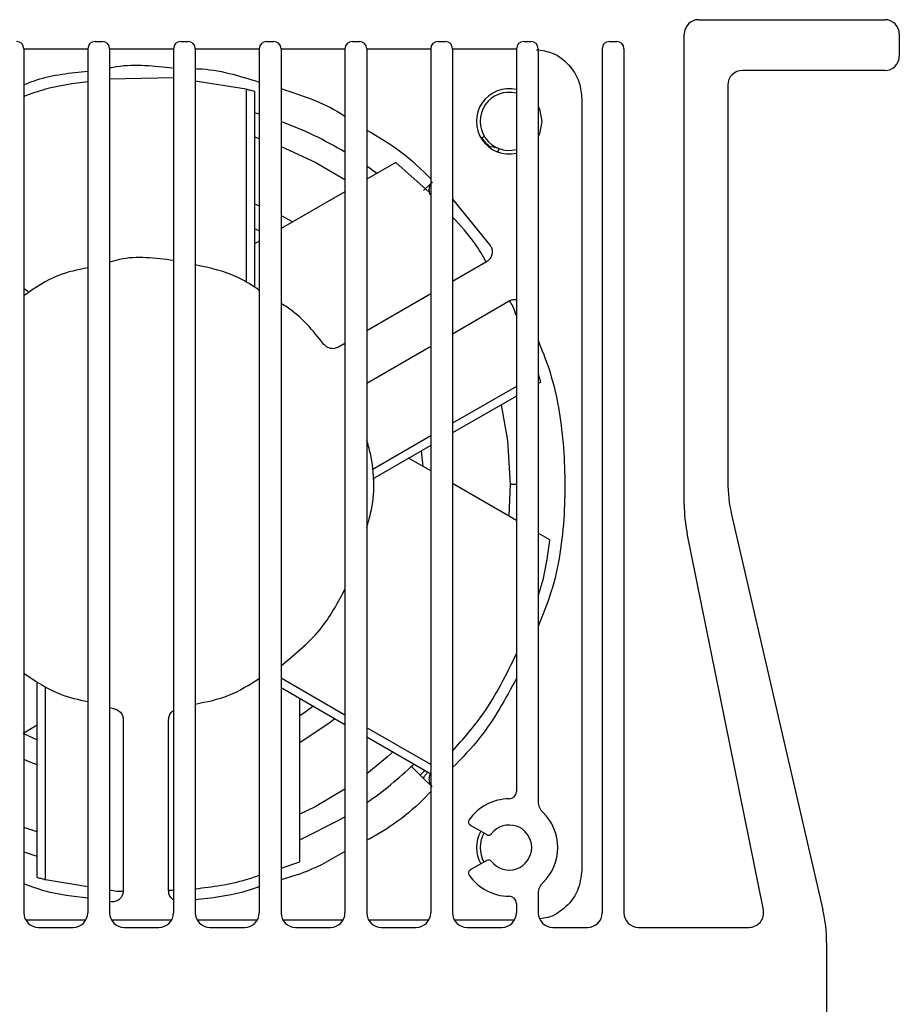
# Model space of a CAD drawing. Header units: millimetres. Extents: x -0.66 to 0.91, y -0.4 to 0.64.
# Tile 100 of 241: x 0.148 to 0.2086, y 0.5668 to 0.6346. Entities that reach past the tile are written whole.
import ezdxf

# ---------------------------------------------------------------- set-up
doc = ezdxf.new("R2010")
doc.units = ezdxf.units.MM
doc.layers.add('FORMAT', color=7, linetype='Continuous')

msp = doc.modelspace()

# ---------------------------------------------------------------- linework, layer by layer
at = {"layer": 'FORMAT', "color": 7, "linetype": 'Continuous', "lineweight": 25}
for p, q in [((0.194771, 0.634608), (0.207571, 0.634608)), ((0.193771, 0.60122), (0.193771, 0.633608)), ((0.208571, 0.633608), (0.208571, 0.632108)), ((0.148321, 0.632612), (0.152721, 0.632612)), ((0.148321, 0.632608), (0.148321, 0.573108)), ((0.152721, 0.632608), (0.152721, 0.573108)), ((0.153221, 0.633108), (0.153721, 0.633108)), ((0.154221, 0.632612), (0.158621, 0.632612)), ((0.154221, 0.632608), (0.154221, 0.573108)), ((0.158621, 0.632608), (0.158621, 0.573108)), ((0.159121, 0.633108), (0.159621, 0.633108)), ((0.160121, 0.632612), (0.164521, 0.632612)), ((0.160121, 0.632608), (0.160121, 0.573108)), ((0.164521, 0.632608), (0.164521, 0.573108)), ((0.165021, 0.633108), (0.165521, 0.633108)), ((0.166021, 0.632612), (0.170421, 0.632612)), ((0.166021, 0.632608), (0.166021, 0.573108)), ((0.170421, 0.632608), (0.170421, 0.573108)), ((0.170921, 0.633108), (0.171421, 0.633108)), ((0.171921, 0.632612), (0.176321, 0.632612)), ((0.171921, 0.632608), (0.171921, 0.573108)), ((0.176321, 0.632608), (0.176321, 0.573108)), ((0.176821, 0.633108), (0.177321, 0.633108)), ((0.177821, 0.632612), (0.182221, 0.632612)), ((0.177821, 0.632608), (0.177821, 0.573108)), ((0.182221, 0.632608), (0.182221, 0.581458)), ((0.182721, 0.633108), (0.183221, 0.633108)), ((0.183721, 0.632608), (0.183721, 0.580758)), ((0.188121, 0.632608), (0.188121, 0.573108)), ((0.188621, 0.633108), (0.189121, 0.633108)), ((0.189621, 0.632608), (0.189621, 0.573108)), ((0.158621, 0.630604), (0.154221, 0.630524)), ((0.207571, 0.631108), (0.197771, 0.631108)), ((0.163625, 0.629815), (0.160121, 0.630381)), ((0.196771, 0.630108), (0.196771, 0.602787)), ((0.163625, 0.629815), (0.163625, 0.61659)), ((0.164199, 0.629663), (0.164199, 0.616292)), ((0.186725, 0.62915), (0.186725, 0.576066)), ((0.164199, 0.626531), (0.164521, 0.626428)), ((0.173927, 0.624786), (0.171921, 0.623627)), ((0.172607, 0.624023), (0.171921, 0.624516)), ((0.176223, 0.622735), (0.173927, 0.624786)), ((0.175829, 0.622847), (0.176321, 0.623339)), ((0.170421, 0.622761), (0.166021, 0.620221)), ((0.164199, 0.621926), (0.164521, 0.621798)), ((0.177821, 0.622261), (0.180416, 0.619065)), ((0.166021, 0.621118), (0.16683, 0.620688)), ((0.164521, 0.620059), (0.164199, 0.620199)), ((0.164521, 0.619355), (0.164199, 0.619169)), ((0.180166, 0.617944), (0.177821, 0.61659)), ((0.148321, 0.616092), (0.148608, 0.615926)), ((0.176321, 0.615724), (0.171921, 0.613184)), ((0.177821, 0.612989), (0.181725, 0.615243)), ((0.170421, 0.612318), (0.169976, 0.612061)), ((0.171921, 0.609583), (0.176321, 0.612123)), ((0.183736, 0.610232), (0.183721, 0.610224)), ((0.183891, 0.609659), (0.183721, 0.609561)), ((0.182221, 0.609357), (0.177821, 0.606817)), ((0.182221, 0.608695), (0.177821, 0.606155)), ((0.176321, 0.605951), (0.172282, 0.60362)), ((0.176321, 0.605289), (0.172311, 0.602974)), ((0.175796, 0.603838), (0.175694, 0.604927)), ((0.176321, 0.603535), (0.174802, 0.604412)), ((0.182221, 0.600129), (0.177821, 0.602669)), ((0.181786, 0.602608), (0.181691, 0.600435)), ((0.182221, 0.602608), (0.181786, 0.602608)), ((0.197027, 0.600537), (0.203314, 0.573306)), ((0.184531, 0.598795), (0.183721, 0.599263)), ((0.199214, 0.573306), (0.193969, 0.599237)), ((0.170421, 0.586725), (0.166021, 0.589266)), ((0.149243, 0.575552), (0.149243, 0.588923)), ((0.149816, 0.5754), (0.149816, 0.588625)), ((0.170421, 0.586063), (0.166021, 0.588603)), ((0.167324, 0.576617), (0.167324, 0.587851)), ((0.154221, 0.587247), (0.154493, 0.587173)), ((0.148321, 0.585514), (0.149243, 0.586046)), ((0.155161, 0.586401), (0.155161, 0.574635)), ((0.15828, 0.574635), (0.15828, 0.586401)), ((0.176321, 0.583319), (0.171921, 0.585859)), ((0.148249, 0.585473), (0.149243, 0.585016)), ((0.176321, 0.582657), (0.171921, 0.585197)), ((0.175001, 0.583195), (0.1756, 0.582596)), ((0.1756, 0.582596), (0.175902, 0.582898)), ((0.1756, 0.582596), (0.175829, 0.582368)), ((0.175829, 0.582368), (0.176321, 0.581876)), ((0.149243, 0.578684), (0.148321, 0.578992)), ((0.179045, 0.579153), (0.180177, 0.578499)), ((0.166021, 0.576188), (0.167324, 0.576617)), ((0.180177, 0.576716), (0.179045, 0.576063)), ((0.149816, 0.5754), (0.152721, 0.574931)), ((0.15828, 0.574674), (0.158621, 0.57468)), ((0.183721, 0.574458), (0.183721, 0.573108)), ((0.182221, 0.573758), (0.182221, 0.573108)), ((0.152584, 0.572604), (0.148457, 0.572604)), ((0.158484, 0.572604), (0.154357, 0.572604)), ((0.164384, 0.572604), (0.160257, 0.572604)), ((0.170284, 0.572604), (0.166157, 0.572604)), ((0.176184, 0.572604), (0.172057, 0.572604)), ((0.182084, 0.572604), (0.177957, 0.572604)), ((0.149321, 0.572108), (0.151721, 0.572108)), ((0.155221, 0.572108), (0.157621, 0.572108)), ((0.161121, 0.572108), (0.163521, 0.572108)), ((0.167021, 0.572108), (0.169421, 0.572108)), ((0.172921, 0.572108), (0.175321, 0.572108)), ((0.178821, 0.572108), (0.181221, 0.572108)), ((0.184721, 0.572108), (0.187121, 0.572108)), ((0.190621, 0.572108), (0.198234, 0.572108)), ((0.203571, 0.571056), (0.203571, 0.564608))]:
    msp.add_line(p, q, dxfattribs=at)
at = {"layer": 'FORMAT', "color": 7, "linetype": 'Continuous', "lineweight": 25, "flags": 128}
for points in [[(0.183721, 0.628638), (0.183799, 0.628469), (0.183971, 0.627608)], [(0.164521, 0.628106), (0.164368, 0.628152), (0.164199, 0.628203)], [(0.183971, 0.627608), (0.183799, 0.626747), (0.183721, 0.626577)], [(0.180343, 0.625893), (0.180164, 0.626053), (0.179839, 0.626467)], [(0.166021, 0.625883), (0.168369, 0.624802), (0.170421, 0.623597)], [(0.180255, 0.6259), (0.180641, 0.625845), (0.181024, 0.625733)], [(0.181178, 0.608093), (0.181603, 0.605629), (0.181786, 0.602608)], [(0.167324, 0.586703), (0.167744, 0.586991), (0.168216, 0.587336)], [(0.169712, 0.586472), (0.169331, 0.586173), (0.167324, 0.584812)], [(0.1737, 0.58417), (0.173342, 0.583846), (0.171921, 0.582677)], [(0.149243, 0.58329), (0.148793, 0.583469), (0.148321, 0.583672)], [(0.170421, 0.581618), (0.168369, 0.580414), (0.167324, 0.579896)], [(0.167324, 0.578142), (0.170053, 0.579515), (0.170421, 0.579731)], [(0.148321, 0.5773), (0.149073, 0.577063), (0.149243, 0.577013)]]:
    msp.add_lwpolyline(points, dxfattribs=at)
at = {"layer": 'FORMAT', "color": 7, "linetype": 'Continuous', "lineweight": 25}
for centre, radius, start, end in [((0.194771, 0.633608), 0.001, 90, 180), ((0.207571, 0.633608), 0.001, 0, 90), ((0.147821, 0.632608), 0.0005000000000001, 0, 90), ((0.153221, 0.632608), 0.0005000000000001, 90, 180), ((0.153721, 0.632608), 0.0005000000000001, 0, 90), ((0.159121, 0.632608), 0.0005000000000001, 90, 180), ((0.159621, 0.632608), 0.0005000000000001, 0, 90), ((0.165021, 0.632608), 0.0005000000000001, 90, 180), ((0.165521, 0.632608), 0.0005000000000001, 0, 90), ((0.170921, 0.632608), 0.0005000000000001, 90, 180), ((0.171421, 0.632608), 0.0005000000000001, 0, 90), ((0.176821, 0.632608), 0.0005000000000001, 90, 180), ((0.177321, 0.632608), 0.0005000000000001, 0, 90), ((0.182721, 0.632608), 0.0005000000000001, 90, 180), ((0.183221, 0.632608), 0.0005000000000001, 0, 90), ((0.188621, 0.632608), 0.0005000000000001, 90, 180), ((0.189121, 0.632608), 0.0005000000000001, 0, 90), ((0.207571, 0.632108), 0.001, 270, 0), ((0.197771, 0.630108), 0.001, 90, 180), ((0.181721, 0.627608), 0.0022500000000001, 77.160412, 282.839588), ((0.181721, 0.627608), 0.002, 75.522488, 284.477512), ((0.156721, 0.602608), 0.026665, 59.083916, 69.587789), ((0.206771, 0.602787), 0.01, 180, 193.000864), ((0.203771, 0.60122), 0.01, 180, 191.434972), ((0.156721, 0.602608), 0.026665, 304.75271, 313.713131), ((0.181721, 0.581458), 0.0005000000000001, 270, 0), ((0.181721, 0.577608), 0.00335, 90, 145.374349), ((0.184721, 0.580758), 0.001, 180, 226.397181), ((0.181721, 0.577608), 0.00335, 313.602819, 46.397181), ((0.17917, 0.579369), 0.0002500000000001, 145.374349, 240), ((0.181721, 0.577608), 0.00155, 217.983556, 142.016444), ((0.181721, 0.577608), 0.00225, 150, 210), ((0.181721, 0.577608), 0.002, 149.665142, 210), ((0.180302, 0.578715), 0.0002499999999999, 240, 322.016444), ((0.180302, 0.5765), 0.0002500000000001, 37.983556, 120), ((0.17917, 0.575846), 0.00025, 120, 214.625651), ((0.181721, 0.577608), 0.0033500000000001, 214.625651, 270), ((0.184721, 0.574458), 0.0010000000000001, 133.602819, 180), ((0.181721, 0.573758), 0.0005, 0, 90), ((0.149321, 0.573108), 0.001, 180, 270), ((0.151721, 0.573108), 0.001, 270, 0), ((0.155221, 0.573108), 0.0010000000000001, 180, 270), ((0.157621, 0.573108), 0.0010000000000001, 270, 0), ((0.161121, 0.573108), 0.0010000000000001, 180, 270), ((0.163521, 0.573108), 0.0010000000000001, 270, 0), ((0.167021, 0.573108), 0.0010000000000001, 180, 270), ((0.169421, 0.573108), 0.0010000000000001, 270, 0), ((0.172921, 0.573108), 0.001, 180, 270), ((0.175321, 0.573108), 0.001, 270, 0), ((0.178821, 0.573108), 0.001, 180, 270), ((0.181221, 0.573108), 0.001, 270, 0), ((0.184721, 0.573108), 0.001, 180, 270), ((0.187121, 0.573108), 0.001, 270, 0), ((0.190621, 0.573108), 0.001, 180, 270), ((0.198234, 0.573108), 0.001, 270, 11.434972), ((0.193571, 0.571056), 0.01, 0, 13.000864)]:
    msp.add_arc(centre, radius, start, end, dxfattribs=at)
for points, knots in [([(0.1835926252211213, 0.6325404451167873), (0.1839683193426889, 0.6324895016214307), (0.1848723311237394, 0.6323669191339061), (0.1859339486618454, 0.6314830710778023), (0.1866115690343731, 0.6303232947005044), (0.1866879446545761, 0.6295305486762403), (0.1867246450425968, 0.6291496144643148)], [0, 0, 0, 0, 0.2216149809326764, 0.533259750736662, 0.7757196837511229, 1, 1, 1, 1]), ([(0.1542206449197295, 0.6313050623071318), (0.1543840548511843, 0.6313343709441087), (0.1558320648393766, 0.6315940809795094), (0.1573097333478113, 0.6314269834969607), (0.1586206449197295, 0.6312787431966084)], [0, 0, 0, 0, 0.1128513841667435, 1, 1, 1, 1]), ([(0.1601206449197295, 0.6312369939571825), (0.1601897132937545, 0.6312353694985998), (0.1616899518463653, 0.6312000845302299), (0.1631386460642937, 0.6307445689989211), (0.1645206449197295, 0.6303100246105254)], [0, 0, 0, 0, 0.046038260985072, 1, 1, 1, 1]), ([(0.1483206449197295, 0.630130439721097), (0.1486146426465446, 0.6302471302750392), (0.1500146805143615, 0.630802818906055), (0.1515263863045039, 0.6309425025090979), (0.1527206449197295, 0.6310528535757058)], [0, 0, 0, 0, 0.2099926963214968, 1, 1, 1, 1]), ([(0.1527206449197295, 0.6303386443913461), (0.1517464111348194, 0.6302095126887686), (0.1502601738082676, 0.6300125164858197), (0.1488176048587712, 0.6294998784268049), (0.1483206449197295, 0.6293232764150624)], [0, 0, 0, 0, 0.6555035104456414, 1, 1, 1, 1]), ([(0.1660206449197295, 0.6298663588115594), (0.1674515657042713, 0.6293984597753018), (0.1689867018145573, 0.6288964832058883), (0.1703294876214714, 0.6280270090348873), (0.1704206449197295, 0.6279679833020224)], [0, 0, 0, 0, 0.9321132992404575, 1, 1, 1, 1]), ([(0.1641987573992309, 0.6296634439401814), (0.1640918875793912, 0.6296926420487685), (0.1639010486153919, 0.6297447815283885), (0.1637094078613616, 0.6297938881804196), (0.1636250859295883, 0.6298154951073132)], [0, 0, 0, 0, 0.5599999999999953, 1, 1, 1, 1]), ([(0.1719206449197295, 0.6270091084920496), (0.1727235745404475, 0.6265403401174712), (0.1743507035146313, 0.6255903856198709), (0.1756968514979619, 0.6242717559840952), (0.1763787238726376, 0.6236038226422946)], [0, 0, 0, 0, 0.4934640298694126, 1, 1, 1, 1]), ([(0.1800104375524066, 0.626570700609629), (0.1800086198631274, 0.6265695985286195), (0.1800049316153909, 0.6265673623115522), (0.1799756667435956, 0.6265496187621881), (0.1799283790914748, 0.6265209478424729), (0.1798807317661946, 0.6264920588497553), (0.1798444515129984, 0.6264700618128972), (0.1798350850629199, 0.6264643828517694)], [0, 0, 0, 0, 0.2264556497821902, 0.4594979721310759, 0.6859481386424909, 0.9189214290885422, 1, 1, 1, 1]), ([(0.1809470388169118, 0.625524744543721), (0.1809694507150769, 0.6255850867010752), (0.1810140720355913, 0.6257052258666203), (0.181020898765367, 0.6257236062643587), (0.1810242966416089, 0.6257327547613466)], [0, 0, 0, 0, 0.502268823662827, 1, 1, 1, 1]), ([(0.1764184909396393, 0.6234368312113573), (0.1763581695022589, 0.6233613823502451), (0.1762653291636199, 0.6232452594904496), (0.1762105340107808, 0.6230492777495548), (0.1761965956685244, 0.6228895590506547), (0.1762197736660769, 0.6227304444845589), (0.176255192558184, 0.6225976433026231), (0.1763042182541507, 0.6225329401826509), (0.1763206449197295, 0.6225112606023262)], [0, 0, 0, 0, 0.2892436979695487, 0.4451731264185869, 0.6046527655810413, 0.7643977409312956, 0.9210585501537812, 1, 1, 1, 1]), ([(0.1801247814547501, 0.6179373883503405), (0.179887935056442, 0.6183591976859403), (0.1792597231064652, 0.6194780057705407), (0.1783730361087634, 0.6204284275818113), (0.1778206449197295, 0.6210205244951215)], [0, 0, 0, 0, 0.3770167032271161, 1, 1, 1, 1]), ([(0.1804164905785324, 0.6190645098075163), (0.1804542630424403, 0.6189989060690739), (0.1805330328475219, 0.6188620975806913), (0.1805686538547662, 0.6186171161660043), (0.1805258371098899, 0.6183543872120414), (0.1803918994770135, 0.6181072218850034), (0.1802390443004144, 0.6179971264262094), (0.1801659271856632, 0.6179444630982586)], [0, 0, 0, 0, 0.1757160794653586, 0.3664341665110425, 0.5639597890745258, 0.7914234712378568, 1, 1, 1, 1]), ([(0.1586206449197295, 0.6180250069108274), (0.1573669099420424, 0.6181904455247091), (0.1558724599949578, 0.6183876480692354), (0.1544497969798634, 0.6179815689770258), (0.1542206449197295, 0.617916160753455)], [0, 0, 0, 0, 0.8389273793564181, 1, 1, 1, 1]), ([(0.1645206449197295, 0.6159718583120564), (0.1640545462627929, 0.6162847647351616), (0.1627250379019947, 0.6171773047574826), (0.1611460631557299, 0.617507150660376), (0.1601206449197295, 0.6177213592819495)], [0, 0, 0, 0, 0.3505797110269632, 1, 1, 1, 1]), ([(0.1527206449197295, 0.6175232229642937), (0.1520332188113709, 0.6173846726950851), (0.150434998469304, 0.6170625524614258), (0.1490881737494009, 0.6161328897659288), (0.1483206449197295, 0.6156030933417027)], [0, 0, 0, 0, 0.4301197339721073, 1, 1, 1, 1]), ([(0.1689735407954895, 0.6122542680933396), (0.1682061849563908, 0.6132052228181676), (0.1673354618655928, 0.6142842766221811), (0.1661601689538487, 0.6149768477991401), (0.1660206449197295, 0.6150590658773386)], [0, 0, 0, 0, 0.8812857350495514, 1, 1, 1, 1]), ([(0.1817253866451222, 0.6152434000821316), (0.1817936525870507, 0.6152743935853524), (0.1819360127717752, 0.6153390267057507), (0.1821142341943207, 0.615363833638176), (0.1822068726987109, 0.6153386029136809), (0.1822206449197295, 0.6153348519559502)], [0, 0, 0, 0, 0.4395772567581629, 0.9166840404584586, 1, 1, 1, 1]), ([(0.1822206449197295, 0.6142130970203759), (0.1821483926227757, 0.6144386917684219), (0.1820306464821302, 0.6148063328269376), (0.1818226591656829, 0.6151264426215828), (0.1817422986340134, 0.6152501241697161)], [0, 0, 0, 0, 0.6136277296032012, 1, 1, 1, 1]), ([(0.1699760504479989, 0.612061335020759), (0.1698828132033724, 0.6120207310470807), (0.1696901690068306, 0.6119368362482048), (0.1693891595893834, 0.6119655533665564), (0.1691393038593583, 0.6120780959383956), (0.1690276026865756, 0.6121968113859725), (0.1689735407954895, 0.6122542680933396)], [0, 0, 0, 0, 0.2719928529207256, 0.5619840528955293, 0.7880060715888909, 1, 1, 1, 1]), ([(0.1837206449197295, 0.6125128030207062), (0.1839740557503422, 0.6118804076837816), (0.1848388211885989, 0.6097223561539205), (0.1855354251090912, 0.605676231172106), (0.1856316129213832, 0.6004831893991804), (0.185028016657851, 0.5960730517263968), (0.1840346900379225, 0.5936086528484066), (0.1837206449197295, 0.592829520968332)], [0, 0, 0, 0, 0.1013681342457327, 0.3459191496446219, 0.604907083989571, 0.8750894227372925, 1, 1, 1, 1]), ([(0.183890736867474, 0.6096592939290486), (0.1838625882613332, 0.6097664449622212), (0.1838123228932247, 0.6099577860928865), (0.1837590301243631, 0.6101483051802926), (0.1837355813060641, 0.6102321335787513)], [0, 0, 0, 0, 0.5600000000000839, 1, 1, 1, 1]), ([(0.1719206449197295, 0.5996458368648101), (0.1720166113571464, 0.5999698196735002), (0.1725024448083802, 0.6016099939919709), (0.1724699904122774, 0.6037380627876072), (0.1720084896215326, 0.605368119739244), (0.1719206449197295, 0.6056783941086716)], [0, 0, 0, 0, 0.1661787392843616, 0.8412856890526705, 1, 1, 1, 1]), ([(0.1837206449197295, 0.5949414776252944), (0.1837255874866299, 0.5949551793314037), (0.184164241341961, 0.5961712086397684), (0.1843485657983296, 0.5974906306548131), (0.1845308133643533, 0.5987951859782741)], [0, 0, 0, 0, 0.0112675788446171, 1, 1, 1, 1]), ([(0.1660206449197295, 0.5901238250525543), (0.1670439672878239, 0.5909602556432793), (0.1688569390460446, 0.5924421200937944), (0.1699462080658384, 0.5945059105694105), (0.1704206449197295, 0.5954048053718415)], [0, 0, 0, 0, 0.5644447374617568, 1, 1, 1, 1]), ([(0.1778206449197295, 0.5842389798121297), (0.1785717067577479, 0.5850945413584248), (0.1803578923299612, 0.5871292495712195), (0.1815372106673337, 0.5895464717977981), (0.1822206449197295, 0.5909472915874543)], [0, 0, 0, 0, 0.4204836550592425, 1, 1, 1, 1]), ([(0.1483206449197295, 0.5896034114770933), (0.1491341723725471, 0.5890549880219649), (0.1504913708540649, 0.5881400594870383), (0.1520830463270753, 0.5877927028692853), (0.1527206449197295, 0.5876535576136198)], [0, 0, 0, 0, 0.5994167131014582, 1, 1, 1, 1]), ([(0.1601206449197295, 0.5874835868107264), (0.1609076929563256, 0.5876428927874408), (0.1624808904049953, 0.5879613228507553), (0.1638409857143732, 0.5888136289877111), (0.1645206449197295, 0.5892395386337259)], [0, 0, 0, 0, 0.500285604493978, 1, 1, 1, 1]), ([(0.1822206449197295, 0.5892605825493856), (0.1814583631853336, 0.5878404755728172), (0.1802520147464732, 0.5855930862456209), (0.1784748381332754, 0.5837757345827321), (0.1778206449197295, 0.5831067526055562)], [0, 0, 0, 0, 0.6318918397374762, 1, 1, 1, 1]), ([(0.1544928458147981, 0.5871729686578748), (0.1545912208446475, 0.587147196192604), (0.1547944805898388, 0.5870939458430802), (0.1550132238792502, 0.5868851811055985), (0.1551399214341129, 0.5866421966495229), (0.1551542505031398, 0.586479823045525), (0.1551611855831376, 0.5864012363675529)], [0, 0, 0, 0, 0.2719928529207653, 0.561984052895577, 0.7880060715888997, 1, 1, 1, 1]), ([(0.1582801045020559, 0.5864012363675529), (0.1582921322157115, 0.5865013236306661), (0.1583169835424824, 0.5867081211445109), (0.1584597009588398, 0.5869313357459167), (0.1585854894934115, 0.5870109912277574), (0.1586206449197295, 0.5870332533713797)], [0, 0, 0, 0, 0.4032702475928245, 0.8332257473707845, 1, 1, 1, 1]), ([(0.1761084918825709, 0.5827790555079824), (0.1760798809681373, 0.582746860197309), (0.1760181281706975, 0.5826773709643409), (0.1759408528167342, 0.5825819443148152), (0.1758789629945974, 0.5824973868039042), (0.1758250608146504, 0.5824103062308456), (0.175827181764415, 0.5823848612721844), (0.1758285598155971, 0.5823683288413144)], [0, 0, 0, 0, 0.1528372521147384, 0.3298785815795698, 0.5066258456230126, 0.6794385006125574, 1, 1, 1, 1]), ([(0.1763206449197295, 0.58270396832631), (0.1763042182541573, 0.5826822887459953), (0.176255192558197, 0.5826175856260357), (0.1762197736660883, 0.582484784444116), (0.176196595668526, 0.5823256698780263), (0.1762105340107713, 0.5821659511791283), (0.1762653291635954, 0.5819699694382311), (0.1763581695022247, 0.5818538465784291), (0.176418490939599, 0.5817783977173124)], [0, 0, 0, 0, 0.0789414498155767, 0.2356022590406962, 0.3953472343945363, 0.5548268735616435, 0.7107563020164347, 1, 1, 1, 1]), ([(0.1763206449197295, 0.5814635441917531), (0.1762719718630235, 0.5814099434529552), (0.175081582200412, 0.5800990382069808), (0.1735648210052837, 0.5789556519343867), (0.1719879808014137, 0.5781428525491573), (0.1719206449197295, 0.5781081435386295)], [0, 0, 0, 0, 0.0392107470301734, 0.9589713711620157, 1, 1, 1, 1]), ([(0.1704206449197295, 0.5773302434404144), (0.1695621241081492, 0.5768287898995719), (0.1681661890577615, 0.576013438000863), (0.1666170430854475, 0.5755645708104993), (0.1660206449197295, 0.5753917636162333)], [0, 0, 0, 0, 0.6150148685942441, 1, 1, 1, 1]), ([(0.1601206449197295, 0.5747685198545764), (0.1612977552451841, 0.5749128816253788), (0.1627819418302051, 0.5750949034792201), (0.164222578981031, 0.5755917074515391), (0.1645206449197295, 0.5756944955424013)], [0, 0, 0, 0, 0.7931013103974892, 1, 1, 1, 1]), ([(0.1867246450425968, 0.5760656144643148), (0.1866638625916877, 0.575574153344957), (0.1865373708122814, 0.5745513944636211), (0.1855970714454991, 0.5734035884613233), (0.1846093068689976, 0.5727902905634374), (0.1840103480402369, 0.5727189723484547), (0.1838203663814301, 0.5726963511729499)], [0, 0, 0, 0, 0.301857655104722, 0.6281831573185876, 0.8820647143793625, 1, 1, 1, 1]), ([(0.1527206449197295, 0.5741206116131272), (0.1517286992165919, 0.5742294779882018), (0.1502214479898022, 0.5743948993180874), (0.1488049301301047, 0.5749221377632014), (0.1483206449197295, 0.5751023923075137)], [0, 0, 0, 0, 0.6581157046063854, 1, 1, 1, 1]), ([(0.1492425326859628, 0.5755517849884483), (0.1493494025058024, 0.575522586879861), (0.1495402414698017, 0.575470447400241), (0.149731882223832, 0.57542134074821), (0.1498162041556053, 0.5753997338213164)], [0, 0, 0, 0, 0.559999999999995, 1, 1, 1, 1]), ([(0.1542206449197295, 0.5746890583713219), (0.1543858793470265, 0.5746544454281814), (0.1546969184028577, 0.5745892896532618), (0.1550112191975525, 0.5746081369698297), (0.1551585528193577, 0.5746169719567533)], [0, 0, 0, 0, 0.5312336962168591, 1, 1, 1, 1]), ([(0.1551611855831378, 0.5746349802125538), (0.1551547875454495, 0.5745595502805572), (0.155141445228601, 0.5744022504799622), (0.1550309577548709, 0.5741807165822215), (0.1548459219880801, 0.5739893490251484), (0.154594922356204, 0.5738627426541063), (0.1544065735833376, 0.5738595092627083), (0.1543164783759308, 0.5738579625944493)], [0, 0, 0, 0, 0.1757160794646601, 0.3664341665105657, 0.5639597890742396, 0.7914234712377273, 1, 1, 1, 1]), ([(0.1586206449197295, 0.5740002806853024), (0.1585695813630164, 0.5740374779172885), (0.1584394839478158, 0.5741322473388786), (0.1583091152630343, 0.5743592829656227), (0.1582894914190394, 0.5745457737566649), (0.1582801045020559, 0.5746349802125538)], [0, 0, 0, 0, 0.2520800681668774, 0.642238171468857, 0.9999999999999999, 0.9999999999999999, 0.9999999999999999, 0.9999999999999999]), ([(0.1645206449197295, 0.574905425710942), (0.1641465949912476, 0.5747756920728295), (0.1627271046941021, 0.5742833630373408), (0.1612261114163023, 0.5741299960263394), (0.1601206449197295, 0.5740170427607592)], [0, 0, 0, 0, 0.2635100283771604, 1, 1, 1, 1])]:
    msp.add_open_spline(points, degree=3, knots=knots, dxfattribs=at)

doc.saveas('drawing.dxf')
